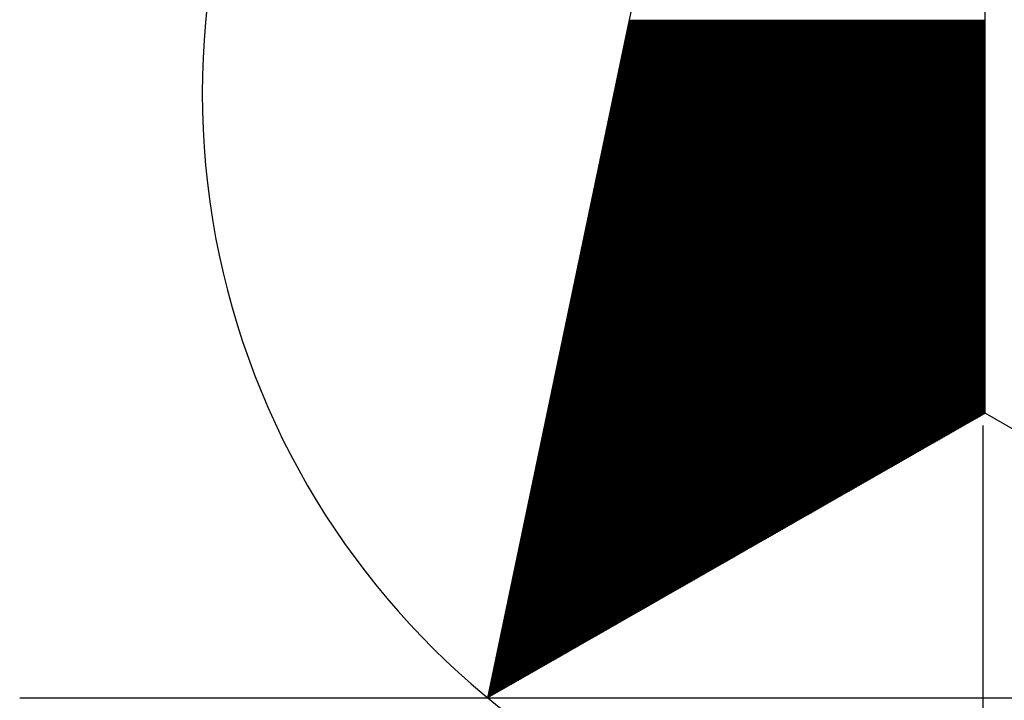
# Model space of a CAD drawing. Extents: x 38389316 to 38391210, y 2479116 to 2480543.
# Tile 60 of 64: x 38390628 to 38390664, y 2480289 to 2480314. Entities that reach past the tile are written whole.
import ezdxf

# ---------------------------------------------------------------- set-up
doc = ezdxf.new("R2010")
doc.units = 0
doc.header["$LTSCALE"] = 2
doc.layers.add('图框', color=7, linetype='CONTINUOUS')

# ---------------------------------------------------------------- blocks, each defined once
blk = doc.blocks.new('A$C490D5805')
at = {"layer": '图框'}
for p, q in [((97.466, 189.029), (79.31, 102.1)), ((97.466, 112.479), (97.466, 189.029)), ((84.407, 126.503), (97.466, 126.503)), ((84.414, 126.539), (97.466, 126.539)), ((84.422, 126.575), (97.466, 126.575)), ((84.429, 126.611), (97.466, 126.611)), ((84.437, 126.647), (97.466, 126.647)), ((84.444, 126.683), (97.466, 126.683)), ((84.452, 126.719), (97.466, 126.719)), ((84.459, 126.755), (97.466, 126.755)), ((84.467, 126.791), (97.466, 126.791)), ((84.474, 126.827), (97.466, 126.827)), ((84.332, 126.143), (97.466, 126.143)), ((84.339, 126.179), (97.466, 126.179)), ((84.347, 126.215), (97.466, 126.215)), ((84.354, 126.251), (97.466, 126.251)), ((84.362, 126.287), (97.466, 126.287)), ((84.369, 126.323), (97.466, 126.323)), ((84.377, 126.359), (97.466, 126.359)), ((84.384, 126.395), (97.466, 126.395)), ((84.392, 126.431), (97.466, 126.431)), ((84.399, 126.467), (97.466, 126.467)), ((84.256, 125.783), (97.466, 125.783)), ((84.264, 125.819), (97.466, 125.819)), ((84.271, 125.855), (97.466, 125.855)), ((84.279, 125.891), (97.466, 125.891)), ((84.286, 125.927), (97.466, 125.927)), ((84.294, 125.963), (97.466, 125.963)), ((84.302, 125.999), (97.466, 125.999)), ((84.309, 126.035), (97.466, 126.035)), ((84.317, 126.071), (97.466, 126.071)), ((84.324, 126.107), (97.466, 126.107)), ((84.181, 125.423), (97.466, 125.423)), ((84.189, 125.459), (97.466, 125.459)), ((84.196, 125.495), (97.466, 125.495)), ((84.204, 125.531), (97.466, 125.531)), ((84.211, 125.567), (97.466, 125.567)), ((84.219, 125.603), (97.466, 125.603)), ((84.226, 125.639), (97.466, 125.639)), ((84.234, 125.675), (97.466, 125.675)), ((84.241, 125.711), (97.466, 125.711)), ((84.249, 125.747), (97.466, 125.747)), ((84.106, 125.063), (97.466, 125.063)), ((84.114, 125.099), (97.466, 125.099)), ((84.121, 125.135), (97.466, 125.135)), ((84.129, 125.171), (97.466, 125.171)), ((84.136, 125.207), (97.466, 125.207)), ((84.144, 125.243), (97.466, 125.243)), ((84.151, 125.279), (97.466, 125.279)), ((84.159, 125.315), (97.466, 125.315)), ((84.166, 125.351), (97.466, 125.351)), ((84.174, 125.387), (97.466, 125.387)), ((84.031, 124.703), (97.466, 124.703)), ((84.038, 124.739), (97.466, 124.739)), ((84.046, 124.775), (97.466, 124.775)), ((84.053, 124.811), (97.466, 124.811)), ((84.061, 124.847), (97.466, 124.847)), ((84.068, 124.883), (97.466, 124.883)), ((84.076, 124.919), (97.466, 124.919)), ((84.083, 124.955), (97.466, 124.955)), ((84.091, 124.991), (97.466, 124.991)), ((84.099, 125.027), (97.466, 125.027)), ((83.956, 124.343), (97.466, 124.343)), ((83.963, 124.379), (97.466, 124.379)), ((83.971, 124.415), (97.466, 124.415)), ((83.978, 124.451), (97.466, 124.451)), ((83.986, 124.487), (97.466, 124.487)), ((83.993, 124.523), (97.466, 124.523)), ((84.001, 124.559), (97.466, 124.559)), ((84.008, 124.595), (97.466, 124.595)), ((84.016, 124.631), (97.466, 124.631)), ((84.023, 124.667), (97.466, 124.667)), ((83.88, 123.983), (97.466, 123.983)), ((83.888, 124.019), (97.466, 124.019)), ((83.896, 124.055), (97.466, 124.055)), ((83.903, 124.091), (97.466, 124.091)), ((83.911, 124.127), (97.466, 124.127)), ((83.918, 124.163), (97.466, 124.163)), ((83.926, 124.199), (97.466, 124.199)), ((83.933, 124.235), (97.466, 124.235)), ((83.941, 124.271), (97.466, 124.271)), ((83.948, 124.307), (97.466, 124.307)), ((83.805, 123.623), (97.466, 123.623)), ((83.813, 123.659), (97.466, 123.659)), ((83.82, 123.695), (97.466, 123.695)), ((83.828, 123.731), (97.466, 123.731)), ((83.835, 123.767), (97.466, 123.767)), ((83.843, 123.803), (97.466, 123.803)), ((83.85, 123.839), (97.466, 123.839)), ((83.858, 123.875), (97.466, 123.875)), ((83.865, 123.911), (97.466, 123.911)), ((83.873, 123.947), (97.466, 123.947)), ((83.73, 123.263), (97.466, 123.263)), ((83.738, 123.299), (97.466, 123.299)), ((83.745, 123.335), (97.466, 123.335)), ((83.753, 123.371), (97.466, 123.371)), ((83.76, 123.407), (97.466, 123.407)), ((83.768, 123.443), (97.466, 123.443)), ((83.775, 123.479), (97.466, 123.479)), ((83.783, 123.515), (97.466, 123.515)), ((83.79, 123.551), (97.466, 123.551)), ((83.798, 123.587), (97.466, 123.587)), ((83.655, 122.903), (97.466, 122.903)), ((83.662, 122.939), (97.466, 122.939)), ((83.67, 122.975), (97.466, 122.975)), ((83.677, 123.011), (97.466, 123.011)), ((83.685, 123.047), (97.466, 123.047)), ((83.693, 123.083), (97.466, 123.083)), ((83.7, 123.119), (97.466, 123.119)), ((83.708, 123.155), (97.466, 123.155)), ((83.715, 123.191), (97.466, 123.191)), ((83.723, 123.227), (97.466, 123.227)), ((83.58, 122.543), (97.466, 122.543)), ((83.587, 122.579), (97.466, 122.579)), ((83.595, 122.615), (97.466, 122.615)), ((83.602, 122.651), (97.466, 122.651)), ((83.61, 122.687), (97.466, 122.687)), ((83.617, 122.723), (97.466, 122.723)), ((83.625, 122.759), (97.466, 122.759)), ((83.632, 122.795), (97.466, 122.795)), ((83.64, 122.831), (97.466, 122.831)), ((83.647, 122.867), (97.466, 122.867)), ((83.505, 122.183), (97.466, 122.183)), ((83.512, 122.219), (97.466, 122.219)), ((83.52, 122.255), (97.466, 122.255)), ((83.527, 122.291), (97.466, 122.291)), ((83.535, 122.327), (97.466, 122.327)), ((83.542, 122.363), (97.466, 122.363)), ((83.55, 122.399), (97.466, 122.399)), ((83.557, 122.435), (97.466, 122.435)), ((83.565, 122.471), (97.466, 122.471)), ((83.572, 122.507), (97.466, 122.507)), ((83.429, 121.823), (97.466, 121.823)), ((83.437, 121.859), (97.466, 121.859)), ((83.444, 121.895), (97.466, 121.895)), ((83.452, 121.931), (97.466, 121.931)), ((83.459, 121.967), (97.466, 121.967)), ((83.467, 122.003), (97.466, 122.003)), ((83.474, 122.039), (97.466, 122.039)), ((83.482, 122.075), (97.466, 122.075)), ((83.49, 122.111), (97.466, 122.111)), ((83.497, 122.147), (97.466, 122.147)), ((83.354, 121.463), (97.466, 121.463)), ((83.362, 121.499), (97.466, 121.499)), ((83.369, 121.535), (97.466, 121.535)), ((83.377, 121.571), (97.466, 121.571)), ((83.384, 121.607), (97.466, 121.607)), ((83.392, 121.643), (97.466, 121.643)), ((83.399, 121.679), (97.466, 121.679)), ((83.407, 121.715), (97.466, 121.715)), ((83.414, 121.751), (97.466, 121.751)), ((83.422, 121.787), (97.466, 121.787)), ((83.286, 121.139), (97.466, 121.139)), ((83.294, 121.175), (97.466, 121.175)), ((83.302, 121.211), (97.466, 121.211)), ((83.309, 121.247), (97.466, 121.247)), ((83.317, 121.283), (97.466, 121.283)), ((83.324, 121.319), (97.466, 121.319)), ((83.332, 121.355), (97.466, 121.355)), ((83.339, 121.391), (97.466, 121.391)), ((83.347, 121.427), (97.466, 121.427)), ((83.211, 120.779), (97.466, 120.779)), ((83.219, 120.815), (97.466, 120.815)), ((83.226, 120.851), (97.466, 120.851)), ((83.234, 120.887), (97.466, 120.887)), ((83.241, 120.923), (97.466, 120.923)), ((83.249, 120.959), (97.466, 120.959)), ((83.256, 120.995), (97.466, 120.995)), ((83.264, 121.031), (97.466, 121.031)), ((83.271, 121.067), (97.466, 121.067)), ((83.279, 121.103), (97.466, 121.103)), ((83.136, 120.419), (97.466, 120.419)), ((83.144, 120.455), (97.466, 120.455)), ((83.151, 120.491), (97.466, 120.491)), ((83.159, 120.527), (97.466, 120.527)), ((83.166, 120.563), (97.466, 120.563)), ((83.174, 120.599), (97.466, 120.599)), ((83.181, 120.635), (97.466, 120.635)), ((83.189, 120.671), (97.466, 120.671)), ((83.196, 120.707), (97.466, 120.707)), ((83.204, 120.743), (97.466, 120.743)), ((83.061, 120.059), (97.466, 120.059)), ((83.068, 120.095), (97.466, 120.095)), ((83.076, 120.131), (97.466, 120.131)), ((83.083, 120.167), (97.466, 120.167)), ((83.091, 120.203), (97.466, 120.203)), ((83.099, 120.239), (97.466, 120.239)), ((83.106, 120.275), (97.466, 120.275)), ((83.114, 120.311), (97.466, 120.311)), ((83.121, 120.347), (97.466, 120.347)), ((83.129, 120.383), (97.466, 120.383)), ((82.986, 119.699), (97.466, 119.699)), ((82.993, 119.735), (97.466, 119.735)), ((83.001, 119.771), (97.466, 119.771)), ((83.008, 119.807), (97.466, 119.807)), ((83.016, 119.843), (97.466, 119.843)), ((83.023, 119.879), (97.466, 119.879)), ((83.031, 119.915), (97.466, 119.915)), ((83.038, 119.951), (97.466, 119.951)), ((83.046, 119.987), (97.466, 119.987)), ((83.053, 120.023), (97.466, 120.023)), ((82.911, 119.339), (97.466, 119.339)), ((82.918, 119.375), (97.466, 119.375)), ((82.926, 119.411), (97.466, 119.411)), ((82.933, 119.447), (97.466, 119.447)), ((82.941, 119.483), (97.466, 119.483)), ((82.948, 119.519), (97.466, 119.519)), ((82.956, 119.555), (97.466, 119.555)), ((82.963, 119.591), (97.466, 119.591)), ((82.971, 119.627), (97.466, 119.627)), ((82.978, 119.663), (97.466, 119.663)), ((82.835, 118.979), (97.466, 118.979)), ((82.843, 119.015), (97.466, 119.015)), ((82.85, 119.051), (97.466, 119.051)), ((82.858, 119.087), (97.466, 119.087)), ((82.865, 119.123), (97.466, 119.123)), ((82.873, 119.159), (97.466, 119.159)), ((82.88, 119.195), (97.466, 119.195)), ((82.888, 119.231), (97.466, 119.231)), ((82.896, 119.267), (97.466, 119.267)), ((82.903, 119.303), (97.466, 119.303)), ((82.76, 118.619), (97.466, 118.619)), ((82.768, 118.655), (97.466, 118.655)), ((82.775, 118.691), (97.466, 118.691)), ((82.783, 118.727), (97.466, 118.727)), ((82.79, 118.763), (97.466, 118.763)), ((82.798, 118.799), (97.466, 118.799)), ((82.805, 118.835), (97.466, 118.835)), ((82.813, 118.871), (97.466, 118.871)), ((82.82, 118.907), (97.466, 118.907)), ((82.828, 118.943), (97.466, 118.943)), ((82.685, 118.259), (97.466, 118.259)), ((82.693, 118.295), (97.466, 118.295)), ((82.7, 118.331), (97.466, 118.331)), ((82.708, 118.367), (97.466, 118.367)), ((82.715, 118.403), (97.466, 118.403)), ((82.723, 118.439), (97.466, 118.439)), ((82.73, 118.475), (97.466, 118.475)), ((82.738, 118.511), (97.466, 118.511)), ((82.745, 118.547), (97.466, 118.547)), ((82.753, 118.583), (97.466, 118.583)), ((82.61, 117.899), (97.466, 117.899)), ((82.617, 117.935), (97.466, 117.935)), ((82.625, 117.971), (97.466, 117.971)), ((82.632, 118.007), (97.466, 118.007)), ((82.64, 118.043), (97.466, 118.043)), ((82.647, 118.079), (97.466, 118.079)), ((82.655, 118.115), (97.466, 118.115)), ((82.662, 118.151), (97.466, 118.151)), ((82.67, 118.187), (97.466, 118.187)), ((82.677, 118.223), (97.466, 118.223)), ((82.535, 117.539), (97.466, 117.539)), ((82.542, 117.575), (97.466, 117.575)), ((82.55, 117.611), (97.466, 117.611)), ((82.557, 117.647), (97.466, 117.647)), ((82.565, 117.683), (97.466, 117.683)), ((82.572, 117.719), (97.466, 117.719)), ((82.58, 117.755), (97.466, 117.755)), ((82.587, 117.791), (97.466, 117.791)), ((82.595, 117.827), (97.466, 117.827)), ((82.602, 117.863), (97.466, 117.863)), ((82.459, 117.179), (97.466, 117.179)), ((82.467, 117.215), (97.466, 117.215)), ((82.474, 117.251), (97.466, 117.251)), ((82.482, 117.287), (97.466, 117.287)), ((82.489, 117.323), (97.466, 117.323)), ((82.497, 117.359), (97.466, 117.359)), ((82.505, 117.395), (97.466, 117.395)), ((82.512, 117.431), (97.466, 117.431)), ((82.52, 117.467), (97.466, 117.467)), ((82.527, 117.503), (97.466, 117.503)), ((82.384, 116.819), (97.466, 116.819)), ((82.392, 116.855), (97.466, 116.855)), ((82.399, 116.891), (97.466, 116.891)), ((82.407, 116.927), (97.466, 116.927)), ((82.414, 116.963), (97.466, 116.963)), ((82.422, 116.999), (97.466, 116.999)), ((82.429, 117.035), (97.466, 117.035)), ((82.437, 117.071), (97.466, 117.071)), ((82.444, 117.107), (97.466, 117.107)), ((82.452, 117.143), (97.466, 117.143)), ((82.309, 116.459), (97.466, 116.459)), ((82.317, 116.495), (97.466, 116.495)), ((82.324, 116.531), (97.466, 116.531)), ((82.332, 116.567), (97.466, 116.567)), ((82.339, 116.603), (97.466, 116.603)), ((82.347, 116.639), (97.466, 116.639)), ((82.354, 116.675), (97.466, 116.675)), ((82.362, 116.711), (97.466, 116.711)), ((82.369, 116.747), (97.466, 116.747)), ((82.377, 116.783), (97.466, 116.783)), ((82.234, 116.099), (97.466, 116.099)), ((82.241, 116.135), (97.466, 116.135)), ((82.249, 116.171), (97.466, 116.171)), ((82.256, 116.207), (97.466, 116.207)), ((82.264, 116.243), (97.466, 116.243)), ((82.271, 116.279), (97.466, 116.279)), ((82.279, 116.315), (97.466, 116.315)), ((82.286, 116.351), (97.466, 116.351)), ((82.294, 116.387), (97.466, 116.387)), ((82.302, 116.423), (97.466, 116.423)), ((82.159, 115.739), (97.466, 115.739)), ((82.166, 115.775), (97.466, 115.775)), ((82.174, 115.811), (97.466, 115.811)), ((82.181, 115.847), (97.466, 115.847)), ((82.189, 115.883), (97.466, 115.883)), ((82.196, 115.919), (97.466, 115.919)), ((82.204, 115.955), (97.466, 115.955)), ((82.211, 115.991), (97.466, 115.991)), ((82.219, 116.027), (97.466, 116.027)), ((82.226, 116.063), (97.466, 116.063)), ((82.083, 115.379), (97.466, 115.379)), ((82.091, 115.415), (97.466, 115.415)), ((82.099, 115.451), (97.466, 115.451)), ((82.106, 115.487), (97.466, 115.487)), ((82.114, 115.523), (97.466, 115.523)), ((82.121, 115.559), (97.466, 115.559)), ((82.129, 115.595), (97.466, 115.595)), ((82.136, 115.631), (97.466, 115.631)), ((82.144, 115.667), (97.466, 115.667)), ((82.151, 115.703), (97.466, 115.703)), ((82.008, 115.019), (97.466, 115.019)), ((82.016, 115.055), (97.466, 115.055)), ((82.023, 115.091), (97.466, 115.091)), ((82.031, 115.127), (97.466, 115.127)), ((82.038, 115.163), (97.466, 115.163)), ((82.046, 115.199), (97.466, 115.199)), ((82.053, 115.235), (97.466, 115.235)), ((82.061, 115.271), (97.466, 115.271)), ((82.068, 115.307), (97.466, 115.307)), ((82.076, 115.343), (97.466, 115.343)), ((81.933, 114.659), (97.466, 114.659)), ((81.941, 114.695), (97.466, 114.695)), ((81.948, 114.731), (97.466, 114.731)), ((81.956, 114.767), (97.466, 114.767)), ((81.963, 114.803), (97.466, 114.803)), ((81.971, 114.839), (97.466, 114.839)), ((81.978, 114.875), (97.466, 114.875)), ((81.986, 114.911), (97.466, 114.911)), ((81.993, 114.947), (97.466, 114.947)), ((82.001, 114.983), (97.466, 114.983)), ((81.858, 114.299), (97.466, 114.299)), ((81.865, 114.335), (97.466, 114.335)), ((81.873, 114.371), (97.466, 114.371)), ((81.88, 114.407), (97.466, 114.407)), ((81.888, 114.443), (97.466, 114.443)), ((81.896, 114.479), (97.466, 114.479)), ((81.903, 114.515), (97.466, 114.515)), ((81.911, 114.551), (97.466, 114.551)), ((81.918, 114.587), (97.466, 114.587)), ((81.926, 114.623), (97.466, 114.623)), ((81.783, 113.939), (97.466, 113.939)), ((81.79, 113.975), (97.466, 113.975)), ((81.798, 114.011), (97.466, 114.011)), ((81.805, 114.047), (97.466, 114.047)), ((81.813, 114.083), (97.466, 114.083)), ((81.82, 114.119), (97.466, 114.119)), ((81.828, 114.155), (97.466, 114.155)), ((81.835, 114.191), (97.466, 114.191)), ((81.843, 114.227), (97.466, 114.227)), ((81.85, 114.263), (97.466, 114.263)), ((81.708, 113.579), (97.466, 113.579)), ((81.715, 113.615), (97.466, 113.615)), ((81.723, 113.651), (97.466, 113.651)), ((81.73, 113.687), (97.466, 113.687)), ((81.738, 113.723), (97.466, 113.723)), ((81.745, 113.759), (97.466, 113.759)), ((81.753, 113.795), (97.466, 113.795)), ((81.76, 113.831), (97.466, 113.831)), ((81.768, 113.867), (97.466, 113.867)), ((81.775, 113.903), (97.466, 113.903)), ((81.632, 113.219), (97.466, 113.219)), ((81.64, 113.255), (97.466, 113.255)), ((81.647, 113.291), (97.466, 113.291)), ((81.655, 113.327), (97.466, 113.327)), ((81.662, 113.363), (97.466, 113.363)), ((81.67, 113.399), (97.466, 113.399)), ((81.677, 113.435), (97.466, 113.435)), ((81.685, 113.471), (97.466, 113.471)), ((81.693, 113.507), (97.466, 113.507)), ((81.7, 113.543), (97.466, 113.543)), ((81.557, 112.859), (97.466, 112.859)), ((81.565, 112.895), (97.466, 112.895)), ((81.572, 112.931), (97.466, 112.931)), ((81.58, 112.967), (97.466, 112.967)), ((81.587, 113.003), (97.466, 113.003)), ((81.595, 113.039), (97.466, 113.039)), ((81.602, 113.075), (97.466, 113.075)), ((81.61, 113.111), (97.466, 113.111)), ((81.617, 113.147), (97.466, 113.147)), ((81.625, 113.183), (97.466, 113.183)), ((97.466, 112.479), (79.31, 102.1)), ((81.482, 112.499), (97.466, 112.499)), ((81.489, 112.535), (97.466, 112.535)), ((81.497, 112.571), (97.466, 112.571)), ((81.505, 112.607), (97.466, 112.607)), ((81.512, 112.643), (97.466, 112.643)), ((81.52, 112.679), (97.466, 112.679)), ((81.527, 112.715), (97.466, 112.715)), ((81.535, 112.751), (97.466, 112.751)), ((81.542, 112.787), (97.466, 112.787)), ((81.55, 112.823), (97.466, 112.823)), ((115.622, 102.1), (97.466, 112.479)), ((81.407, 112.139), (96.87, 112.139)), ((81.414, 112.175), (96.933, 112.175)), ((81.422, 112.211), (96.996, 112.211)), ((81.429, 112.247), (97.059, 112.247)), ((81.437, 112.283), (97.122, 112.283)), ((81.444, 112.319), (97.185, 112.319)), ((81.452, 112.355), (97.248, 112.355)), ((81.459, 112.391), (97.311, 112.391)), ((81.467, 112.427), (97.374, 112.427)), ((81.474, 112.463), (97.437, 112.463)), ((81.332, 111.779), (96.24, 111.779)), ((81.339, 111.815), (96.303, 111.815)), ((81.347, 111.851), (96.366, 111.851)), ((81.354, 111.887), (96.429, 111.887)), ((81.362, 111.923), (96.492, 111.923)), ((81.369, 111.959), (96.555, 111.959)), ((81.377, 111.995), (96.618, 111.995)), ((81.384, 112.031), (96.681, 112.031)), ((81.392, 112.067), (96.744, 112.067)), ((81.399, 112.103), (96.807, 112.103)), ((97.389, 112.031), (97.389, 77.037)), ((81.256, 111.419), (95.611, 111.419)), ((81.264, 111.455), (95.674, 111.455)), ((81.271, 111.491), (95.737, 111.491)), ((81.279, 111.527), (95.8, 111.527)), ((81.286, 111.563), (95.863, 111.563)), ((81.294, 111.599), (95.926, 111.599)), ((81.302, 111.635), (95.989, 111.635)), ((81.309, 111.671), (96.052, 111.671)), ((81.317, 111.707), (96.115, 111.707)), ((81.324, 111.743), (96.177, 111.743)), ((81.181, 111.059), (94.981, 111.059)), ((81.189, 111.095), (95.044, 111.095)), ((81.196, 111.131), (95.107, 111.131)), ((81.204, 111.167), (95.17, 111.167)), ((81.211, 111.203), (95.233, 111.203)), ((81.219, 111.239), (95.296, 111.239)), ((81.226, 111.275), (95.359, 111.275)), ((81.234, 111.311), (95.422, 111.311)), ((81.241, 111.347), (95.485, 111.347)), ((81.249, 111.383), (95.548, 111.383)), ((81.106, 110.699), (94.351, 110.699)), ((81.114, 110.735), (94.414, 110.735)), ((81.121, 110.771), (94.477, 110.771)), ((81.129, 110.807), (94.54, 110.807)), ((81.136, 110.843), (94.603, 110.843)), ((81.144, 110.879), (94.666, 110.879)), ((81.151, 110.915), (94.729, 110.915)), ((81.159, 110.951), (94.792, 110.951)), ((81.166, 110.987), (94.855, 110.987)), ((81.174, 111.023), (94.918, 111.023)), ((81.031, 110.339), (93.722, 110.339)), ((81.038, 110.375), (93.785, 110.375)), ((81.046, 110.411), (93.848, 110.411)), ((81.053, 110.447), (93.911, 110.447)), ((81.061, 110.483), (93.974, 110.483)), ((81.068, 110.519), (94.037, 110.519)), ((81.076, 110.555), (94.099, 110.555)), ((81.083, 110.591), (94.162, 110.591)), ((81.091, 110.627), (94.225, 110.627)), ((81.099, 110.663), (94.288, 110.663)), ((80.956, 109.979), (93.092, 109.979)), ((80.963, 110.015), (93.155, 110.015)), ((80.971, 110.051), (93.218, 110.051)), ((80.978, 110.087), (93.281, 110.087)), ((80.986, 110.123), (93.344, 110.123)), ((80.993, 110.159), (93.407, 110.159)), ((81.001, 110.195), (93.47, 110.195)), ((81.008, 110.231), (93.533, 110.231)), ((81.016, 110.267), (93.596, 110.267)), ((81.023, 110.303), (93.659, 110.303)), ((80.88, 109.619), (92.462, 109.619)), ((80.888, 109.655), (92.525, 109.655)), ((80.896, 109.691), (92.588, 109.691)), ((80.903, 109.727), (92.651, 109.727)), ((80.911, 109.763), (92.714, 109.763)), ((80.918, 109.799), (92.777, 109.799)), ((80.926, 109.835), (92.84, 109.835)), ((80.933, 109.871), (92.903, 109.871)), ((80.941, 109.907), (92.966, 109.907)), ((80.948, 109.943), (93.029, 109.943)), ((80.805, 109.259), (91.833, 109.259)), ((80.813, 109.295), (91.896, 109.295)), ((80.82, 109.331), (91.958, 109.331)), ((80.828, 109.367), (92.021, 109.367)), ((80.835, 109.403), (92.084, 109.403)), ((80.843, 109.439), (92.147, 109.439)), ((80.85, 109.475), (92.21, 109.475)), ((80.858, 109.511), (92.273, 109.511)), ((80.865, 109.547), (92.336, 109.547)), ((80.873, 109.583), (92.399, 109.583)), ((80.73, 108.899), (91.203, 108.899)), ((80.738, 108.935), (91.266, 108.935)), ((80.745, 108.971), (91.329, 108.971)), ((80.753, 109.007), (91.392, 109.007)), ((80.76, 109.043), (91.455, 109.043)), ((80.768, 109.079), (91.518, 109.079)), ((80.775, 109.115), (91.581, 109.115)), ((80.783, 109.151), (91.644, 109.151)), ((80.79, 109.187), (91.707, 109.187)), ((80.798, 109.223), (91.77, 109.223)), ((80.655, 108.539), (90.573, 108.539)), ((80.662, 108.575), (90.636, 108.575)), ((80.67, 108.611), (90.699, 108.611)), ((80.677, 108.647), (90.762, 108.647)), ((80.685, 108.683), (90.825, 108.683)), ((80.692, 108.719), (90.888, 108.719)), ((80.7, 108.755), (90.951, 108.755)), ((80.708, 108.791), (91.014, 108.791)), ((80.715, 108.827), (91.077, 108.827)), ((80.723, 108.863), (91.14, 108.863)), ((80.58, 108.179), (89.943, 108.179)), ((80.587, 108.215), (90.006, 108.215)), ((80.595, 108.251), (90.069, 108.251)), ((80.602, 108.287), (90.132, 108.287)), ((80.61, 108.323), (90.195, 108.323)), ((80.617, 108.359), (90.258, 108.359)), ((80.625, 108.395), (90.321, 108.395)), ((80.632, 108.431), (90.384, 108.431)), ((80.64, 108.467), (90.447, 108.467)), ((80.647, 108.503), (90.51, 108.503)), ((80.505, 107.819), (89.314, 107.819)), ((80.512, 107.855), (89.377, 107.855)), ((80.52, 107.891), (89.44, 107.891)), ((80.527, 107.927), (89.503, 107.927)), ((80.535, 107.963), (89.566, 107.963)), ((80.542, 107.999), (89.629, 107.999)), ((80.55, 108.035), (89.692, 108.035)), ((80.557, 108.071), (89.755, 108.071)), ((80.565, 108.107), (89.818, 108.107)), ((80.572, 108.143), (89.88, 108.143)), ((80.429, 107.459), (88.684, 107.459)), ((80.437, 107.495), (88.747, 107.495)), ((80.444, 107.531), (88.81, 107.531)), ((80.452, 107.567), (88.873, 107.567)), ((80.459, 107.603), (88.936, 107.603)), ((80.467, 107.639), (88.999, 107.639)), ((80.474, 107.675), (89.062, 107.675)), ((80.482, 107.711), (89.125, 107.711)), ((80.489, 107.747), (89.188, 107.747)), ((80.497, 107.783), (89.251, 107.783)), ((80.354, 107.099), (88.054, 107.099)), ((80.362, 107.135), (88.117, 107.135)), ((80.369, 107.171), (88.18, 107.171)), ((80.377, 107.207), (88.243, 107.207)), ((80.384, 107.243), (88.306, 107.243)), ((80.392, 107.279), (88.369, 107.279)), ((80.399, 107.315), (88.432, 107.315)), ((80.407, 107.351), (88.495, 107.351)), ((80.414, 107.387), (88.558, 107.387)), ((80.422, 107.423), (88.621, 107.423)), ((80.279, 106.739), (87.425, 106.739)), ((80.286, 106.775), (87.488, 106.775)), ((80.294, 106.811), (87.551, 106.811)), ((80.302, 106.847), (87.614, 106.847)), ((80.309, 106.883), (87.677, 106.883)), ((80.317, 106.919), (87.739, 106.919)), ((80.324, 106.955), (87.802, 106.955)), ((80.332, 106.991), (87.865, 106.991)), ((80.339, 107.027), (87.928, 107.027)), ((80.347, 107.063), (87.991, 107.063)), ((80.204, 106.379), (86.795, 106.379)), ((80.211, 106.415), (86.858, 106.415)), ((80.219, 106.451), (86.921, 106.451)), ((80.226, 106.487), (86.984, 106.487)), ((80.234, 106.523), (87.047, 106.523)), ((80.241, 106.559), (87.11, 106.559)), ((80.249, 106.595), (87.173, 106.595)), ((80.256, 106.631), (87.236, 106.631)), ((80.264, 106.667), (87.299, 106.667)), ((80.271, 106.703), (87.362, 106.703)), ((80.129, 106.019), (86.165, 106.019)), ((80.136, 106.055), (86.228, 106.055)), ((80.144, 106.091), (86.291, 106.091)), ((80.151, 106.127), (86.354, 106.127)), ((80.159, 106.163), (86.417, 106.163)), ((80.166, 106.199), (86.48, 106.199)), ((80.174, 106.235), (86.543, 106.235)), ((80.181, 106.271), (86.606, 106.271)), ((80.189, 106.307), (86.669, 106.307)), ((80.196, 106.343), (86.732, 106.343)), ((80.053, 105.659), (85.536, 105.659)), ((80.061, 105.695), (85.599, 105.695)), ((80.068, 105.731), (85.661, 105.731)), ((80.076, 105.767), (85.724, 105.767)), ((80.083, 105.803), (85.787, 105.803)), ((80.091, 105.839), (85.85, 105.839)), ((80.099, 105.875), (85.913, 105.875)), ((80.106, 105.911), (85.976, 105.911)), ((80.114, 105.947), (86.039, 105.947)), ((80.121, 105.983), (86.102, 105.983)), ((79.978, 105.299), (84.906, 105.299)), ((79.986, 105.335), (84.969, 105.335)), ((79.993, 105.371), (85.032, 105.371)), ((80.001, 105.407), (85.095, 105.407)), ((80.008, 105.443), (85.158, 105.443)), ((80.016, 105.479), (85.221, 105.479)), ((80.023, 105.515), (85.284, 105.515)), ((80.031, 105.551), (85.347, 105.551)), ((80.038, 105.587), (85.41, 105.587)), ((80.046, 105.623), (85.473, 105.623)), ((79.903, 104.939), (84.276, 104.939)), ((79.911, 104.975), (84.339, 104.975)), ((79.918, 105.011), (84.402, 105.011)), ((79.926, 105.047), (84.465, 105.047)), ((79.933, 105.083), (84.528, 105.083)), ((79.941, 105.119), (84.591, 105.119)), ((79.948, 105.155), (84.654, 105.155)), ((79.956, 105.191), (84.717, 105.191)), ((79.963, 105.227), (84.78, 105.227)), ((79.971, 105.263), (84.843, 105.263)), ((79.828, 104.579), (83.646, 104.579)), ((79.835, 104.615), (83.709, 104.615)), ((79.843, 104.651), (83.772, 104.651)), ((79.85, 104.687), (83.835, 104.687)), ((79.858, 104.723), (83.898, 104.723)), ((79.865, 104.759), (83.961, 104.759)), ((79.873, 104.795), (84.024, 104.795)), ((79.88, 104.831), (84.087, 104.831)), ((79.888, 104.867), (84.15, 104.867)), ((79.896, 104.903), (84.213, 104.903)), ((79.753, 104.219), (83.017, 104.219)), ((79.76, 104.255), (83.08, 104.255)), ((79.768, 104.291), (83.143, 104.291)), ((79.775, 104.327), (83.206, 104.327)), ((79.783, 104.363), (83.269, 104.363)), ((79.79, 104.399), (83.332, 104.399)), ((79.798, 104.435), (83.395, 104.435)), ((79.805, 104.471), (83.458, 104.471)), ((79.813, 104.507), (83.52, 104.507)), ((79.82, 104.543), (83.583, 104.543)), ((79.677, 103.859), (82.387, 103.859)), ((79.685, 103.895), (82.45, 103.895)), ((79.692, 103.931), (82.513, 103.931)), ((79.7, 103.967), (82.576, 103.967)), ((79.708, 104.003), (82.639, 104.003)), ((79.715, 104.039), (82.702, 104.039)), ((79.723, 104.075), (82.765, 104.075)), ((79.73, 104.111), (82.828, 104.111)), ((79.738, 104.147), (82.891, 104.147)), ((79.745, 104.183), (82.954, 104.183)), ((79.602, 103.499), (81.757, 103.499)), ((79.61, 103.535), (81.82, 103.535)), ((79.617, 103.571), (81.883, 103.571)), ((79.625, 103.607), (81.946, 103.607)), ((79.632, 103.643), (82.009, 103.643)), ((79.64, 103.679), (82.072, 103.679)), ((79.647, 103.715), (82.135, 103.715)), ((79.655, 103.751), (82.198, 103.751)), ((79.662, 103.787), (82.261, 103.787)), ((79.67, 103.823), (82.324, 103.823)), ((79.527, 103.139), (81.128, 103.139)), ((79.535, 103.175), (81.191, 103.175)), ((79.542, 103.211), (81.254, 103.211)), ((79.55, 103.247), (81.317, 103.247)), ((79.557, 103.283), (81.38, 103.283)), ((79.565, 103.319), (81.442, 103.319)), ((79.572, 103.355), (81.505, 103.355)), ((79.58, 103.391), (81.568, 103.391)), ((79.587, 103.427), (81.631, 103.427)), ((79.595, 103.463), (81.694, 103.463)), ((79.452, 102.779), (80.498, 102.779)), ((79.459, 102.815), (80.561, 102.815)), ((79.467, 102.851), (80.624, 102.851)), ((79.474, 102.887), (80.687, 102.887)), ((79.482, 102.923), (80.75, 102.923)), ((79.489, 102.959), (80.813, 102.959)), ((79.497, 102.995), (80.876, 102.995)), ((79.505, 103.031), (80.939, 103.031)), ((79.512, 103.067), (81.002, 103.067)), ((79.52, 103.103), (81.065, 103.103)), ((79.377, 102.419), (79.868, 102.419)), ((79.384, 102.455), (79.931, 102.455)), ((79.392, 102.491), (79.994, 102.491)), ((79.399, 102.527), (80.057, 102.527)), ((79.407, 102.563), (80.12, 102.563)), ((79.414, 102.599), (80.183, 102.599)), ((79.422, 102.635), (80.246, 102.635)), ((79.429, 102.671), (80.309, 102.671)), ((79.437, 102.707), (80.372, 102.707)), ((79.444, 102.743), (80.435, 102.743)), ((62.234, 102.1), (132.556, 102.1)), ((79.317, 102.131), (79.364, 102.131)), ((79.324, 102.167), (79.427, 102.167)), ((79.332, 102.203), (79.49, 102.203)), ((79.339, 102.239), (79.553, 102.239)), ((79.347, 102.275), (79.616, 102.275)), ((79.354, 102.311), (79.679, 102.311)), ((79.362, 102.347), (79.742, 102.347)), ((79.369, 102.383), (79.805, 102.383))]:
    blk.add_line(p, q, dxfattribs=at)
blk.add_arc((97.466, 124.156), 28.568, 105.8651, 74.1349, dxfattribs=at)

msp = doc.modelspace()

# ---------------------------------------------------------------- block references
at = {"layer": '图框'}
msp.add_blockref('A$C490D5805', (38390566.196, 2480186.974), dxfattribs=at)

doc.saveas('drawing.dxf')
